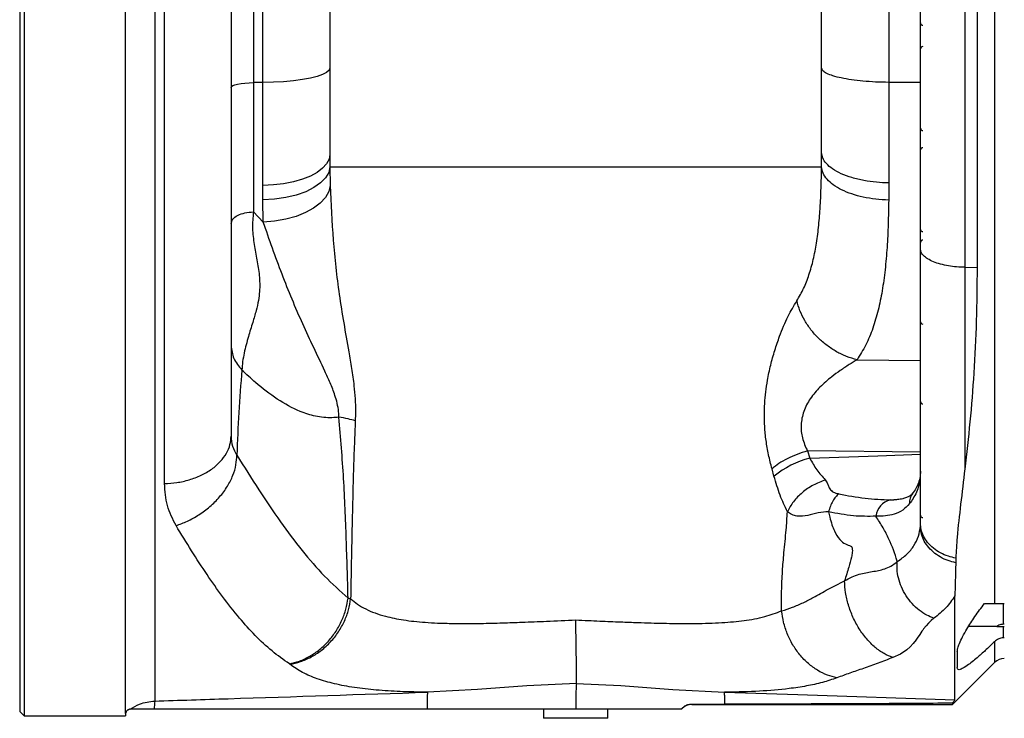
# Model space of a CAD drawing. Extents: x 0 to 4205, y 0 to 2970.
# Tile 26 of 67: x 2818 to 3032, y 617 to 769. Entities that reach past the tile are written whole.
import ezdxf

# ---------------------------------------------------------------- set-up
doc = ezdxf.new("R2010")
doc.units = 0
doc.header["$LTSCALE"] = 5
doc.layers.get('0').update_dxf_attribs({"linetype": 'CONTINUOUS'})

msp = doc.modelspace()

# ---------------------------------------------------------------- linework, layer by layer
at = {"color": 7, "linetype": 'CONTINUOUS'}
for p, q in [((2819.07, 932.72), (2819.07, 617.72)), ((2840.99, 932.72), (2840.99, 618.3)), ((2818.07, 931.72), (2818.07, 618.72)), ((3026.4, 924.9), (3026.4, 715.3)), ((3014.07, 719.34), (3014.07, 880.81)), ((2885.57, 793.27), (2885.57, 758.68)), ((2992.57, 758.73), (2992.57, 793.29)), ((2885.57, 758.68), (2885.57, 739.88)), ((2992.57, 740.35), (2992.57, 758.73)), ((3014.07, 719.83), (3014.07, 720.76)), ((3014.07, 659.69), (3014.07, 719.34)), ((3014.08, 703.44), (3014.07, 703.4)), ((3021.56, 621.27), (3021.56, 643.84)), ((3027.99, 642.22), (3030.2, 642.22)), ((3030.2, 642.22), (3032.32, 642.22)), ((3030.66, 637.22), (3024.53, 637.22)), ((3030.66, 637.22), (3032.32, 637.22)), ((3032.32, 637.71), (3032.07, 637.7)), ((3032.32, 634.76), (3032.07, 634.75)), ((3022.07, 631.76), (3022.07, 628.25)), ((3021.07, 620.22), (3030.2, 629.34)), ((2842.27, 619.22), (2842.12, 619.21)), ((2847.36, 619.22), (2842.27, 619.22)), ((2906.74, 619.22), (2847.36, 619.22)), ((2939.06, 619.22), (2906.74, 619.22)), ((2932.07, 619.22), (2932.07, 617.22)), ((2962, 619.22), (2939.07, 619.22)), ((2946.07, 617.22), (2946.07, 619.22)), ((2962, 619.22), (2962.2, 619.41)), ((2962.07, 619.22), (2962.2, 619.34)), ((2964.32, 620.32), (2971.5, 620.34)), ((2964.32, 620.22), (3021.07, 620.22)), ((3021.07, 620.57), (3021.07, 620.22)), ((2818.07, 618.72), (2819.07, 617.72)), ((2819.07, 617.72), (2841.07, 617.72)), ((2840.99, 618.3), (2841.09, 618.22)), ((2841.09, 618.22), (2841.07, 618.02)), ((2841.07, 618.02), (2841.07, 617.72)), ((2841.16, 618.45), (2841.09, 618.22)), ((2946.07, 617.22), (2932.07, 617.22))]:
    msp.add_line(p, q, dxfattribs=at)
at = {"color": 8, "linetype": 'CONTINUOUS'}
for p, q in [((2847.45, 930.05), (2847.45, 620.96)), ((2849.6, 668.27), (2849.6, 929.81)), ((3030.2, 921.09), (3030.2, 642.22)), ((2868.94, 790.12), (2868.94, 755.53)), ((2870.97, 755.54), (2870.97, 789.38)), ((3007.18, 790.01), (3007.18, 755.58)), ((2870.97, 755.54), (2868.94, 755.53)), ((2868.94, 755.53), (2868.94, 727.39)), ((2870.97, 733.16), (2870.97, 755.54)), ((3014.07, 755.55), (3007.18, 755.58)), ((3007.18, 755.58), (3007.18, 733.7)), ((2885.57, 739.88), (2885.59, 737.22)), ((2992.56, 737.22), (2992.57, 740.35)), ((2885.59, 737.22), (2885.66, 733.17)), ((2885.59, 737.22), (2992.56, 737.22)), ((2870.98, 729.99), (2870.97, 733.16)), ((3007.18, 733.7), (3007.16, 729.97)), ((2871.07, 725.17), (2870.98, 729.99)), ((2868.94, 727.39), (2871.07, 725.17)), ((3023.73, 715.34), (3026.4, 715.3)), ((3023.73, 715.34), (3023.73, 671.46)), ((3000.27, 695.22), (3014.07, 695.05)), ((3014.07, 675.13), (2989.48, 675.39)), ((2989.48, 675.39), (2990, 673.79)), ((2982.2, 669.89), (2981.77, 671.49)), ((3007.55, 664.72), (3008.27, 664.76)), ((3014.06, 659.08), (3014.07, 659.69)), ((3032.07, 642.22), (3032.07, 637.7)), ((3032.07, 637.22), (3032.07, 634.75)), ((3030.2, 633.89), (3030.2, 629.34)), ((2876.87, 628.97), (2876.75, 629.06)), ((2962.2, 619.41), (2962.2, 619.34)), ((2964.32, 620.32), (2964.32, 620.22)), ((2840.99, 618.3), (2841.16, 618.45))]:
    msp.add_line(p, q, dxfattribs=at)
at = {"color": 8, "linetype": 'CONTINUOUS', "flags": 128}
for points in [[(2885.57, 758.68), (2885.4, 758.2), (2884.86, 757.73), (2883.99, 757.28), (2882.8, 756.86), (2881.32, 756.49), (2879.58, 756.17), (2877.63, 755.91), (2875.51, 755.71), (2873.27, 755.59), (2870.97, 755.54)], [(2864.07, 754.48), (2864.17, 754.68), (2864.44, 754.87), (2864.89, 755.05), (2865.49, 755.21), (2866.23, 755.34), (2867.07, 755.44), (2867.99, 755.5), (2868.94, 755.53)], [(2885.57, 739.88), (2885.4, 738.85), (2884.86, 737.84), (2883.99, 736.88), (2882.8, 735.99), (2881.32, 735.19), (2879.58, 734.51), (2877.63, 733.95), (2875.51, 733.53), (2873.27, 733.27), (2870.97, 733.16)], [(2885.59, 737.22), (2885.33, 735.99), (2884.64, 734.81), (2883.55, 733.69), (2882.09, 732.68), (2880.3, 731.79), (2878.24, 731.06), (2875.95, 730.51), (2873.51, 730.14), (2870.98, 729.99)], [(2885.66, 733.17), (2885.33, 731.84), (2884.61, 730.55), (2883.49, 729.33), (2882.03, 728.21), (2880.25, 727.24), (2878.2, 726.42), (2875.95, 725.8), (2873.55, 725.38), (2871.07, 725.17)], [(2990, 673.79), (3004.81, 674.35), (3014.07, 674.71)], [(3017.01, 638.97), (3016.41, 638.48), (3015.83, 637.93), (3015.28, 637.33), (3014.76, 636.67), (3014.57, 636.42), (3014.37, 636.14), (3014.16, 635.82), (3013.93, 635.48), (3013.35, 634.64), (3013.19, 634.41), (3013.15, 634.34), (3013.13, 634.32), (3013.12, 634.31), (3013.12, 634.31), (3013.12, 634.3), (3013.12, 634.3), (3013.12, 634.3), (3013.12, 634.3), (3013.12, 634.3), (3013.12, 634.3), (3013.12, 634.3), (3013.12, 634.3), (3012.46, 633.47), (3011.8, 632.75), (3011.13, 632.15), (3009.7, 631.18), (3008.05, 630.42)], [(2939.2, 624.8), (2928.4, 624.28), (2917.72, 623.48), (2906.83, 622.89), (2906.83, 622.89)], [(2939.19, 624.79), (2948.91, 624.34), (2960.17, 623.51), (2971.4, 622.89), (2971.4, 622.89)], [(2971.4, 622.89), (2987.38, 622.37), (3021.56, 621.27)]]:
    msp.add_lwpolyline(points, dxfattribs=at)
at = {"color": 7, "linetype": 'CONTINUOUS'}
for centre, radius, start, end in [((3014.57, 768.5), 0.5, 179.9816, 270.0184), ((3014.57, 762.86), 0.5, 89.9816, 180.0184), ((3014.58, 745.59), 0.5, 180.0009, 269.9718), ((3014.58, 740.87), 0.5, 90.0282, 179.9991), ((3014.57, 723.6), 0.5, 179.9816, 270.0184), ((3014.58, 720.76), 0.5, 90.0282, 179.9991), ((3014.57, 703.49), 0.5, 179.9816, 270.0184), ((3014.58, 686.13), 0.5, 180.0009, 269.9718), ((3014.57, 661.39), 0.5, 179.9816, 270.0184), ((3032.32, 627.22), 3, 89.985, 135.0121), ((2964.32, 617.22), 3, 89.985, 135.0121)]:
    msp.add_arc(centre, radius, start, end, dxfattribs=at)
at = {"color": 8, "linetype": 'CONTINUOUS'}
for centre, radius, start, end in [((2994.93, 654.22), 20.18, 104.1228, 129.0816), ((3008.38, 660.77), 4.04, 101.9071, 174.2831), ((3014.99, 664.17), 3.3, 141.9696, 184.2873), ((2858.32, 619.54), 10.96, 172.5246, 181.682)]:
    msp.add_arc(centre, radius, start, end, dxfattribs=at)
for points, knots in [([(3023.73, 924.69), (3023.73, 924.72), (3023.73, 925.06), (3023.73, 922.89), (3023.73, 921.77), (3023.73, 918.06), (3023.73, 913.92), (3023.73, 908.38), (3023.73, 901.9), (3023.73, 894.37), (3023.73, 885.91), (3023.73, 876.57), (3023.73, 866.42), (3023.73, 855.55), (3023.73, 844.04), (3023.73, 831.98), (3023.73, 819.48), (3023.73, 806.62), (3023.73, 793.51), (3023.73, 780.26), (3023.73, 766.97), (3023.73, 753.74), (3023.73, 740.68), (3023.73, 727.9), (3023.73, 719.48), (3023.73, 715.34)], [0, 0, 0, 0, 0.000354, 0.004568, 0.014417, 0.029822, 0.05066, 0.076765, 0.107931, 0.143911, 0.184418, 0.229131, 0.277695, 0.329725, 0.384806, 0.442503, 0.502357, 0.563892, 0.626622, 0.690046, 0.753662, 0.816963, 0.879449, 0.940624, 1, 1, 1, 1]), ([(3007.18, 755.58), (3006.23, 755.6), (3004.35, 755.63), (3001.63, 755.82), (2999.13, 756.1), (2996.95, 756.48), (2995.14, 756.93), (2993.82, 757.45), (2992.84, 757.97), (2992.65, 758.51), (2992.57, 758.73)], [0, 0, 0, 0, 0.1864021, 0.365296, 0.530384, 0.6759882, 0.7973775, 0.8912527, 0.9568273, 1, 1, 1, 1]), ([(3007.18, 733.7), (3006.29, 733.73), (3004.47, 733.79), (3001.78, 734.17), (2999.21, 734.78), (2996.91, 735.61), (2995.01, 736.64), (2993.63, 737.8), (2992.74, 739.05), (2992.63, 739.94), (2992.57, 740.35)], [0, 0, 0, 0, 0.156009, 0.315943, 0.471995, 0.616035, 0.741467, 0.845278, 0.929283, 1, 1, 1, 1]), ([(2987.17, 708.06), (2987.69, 708.95), (2988.74, 710.75), (2989.9, 713.78), (2990.81, 717.09), (2991.5, 720.7), (2991.98, 724.54), (2992.42, 730.07), (2992.5, 734.32), (2992.56, 737.22)], [0, 0, 0, 0, 0.101917, 0.208283, 0.323878, 0.445246, 0.575214, 0.710484, 1, 1, 1, 1]), ([(3007.16, 729.97), (3006.22, 730.01), (3004.35, 730.1), (3001.66, 730.56), (2999.17, 731.23), (2996.98, 732.12), (2995.15, 733.19), (2993.77, 734.41), (2992.8, 735.75), (2992.64, 736.75), (2992.56, 737.22)], [0, 0, 0, 0, 0.162216, 0.319522, 0.467767, 0.603468, 0.724141, 0.828877, 0.919206, 1, 1, 1, 1]), ([(2885.66, 733.17), (2885.83, 729.2), (2886.16, 721.27), (2887.28, 711.29), (2888.57, 703.21), (2889.53, 697.85), (2890.32, 693.3), (2890.79, 689.89), (2891.07, 686.75), (2891.16, 684.21), (2891.11, 682.61), (2891.09, 681.96)], [0, 0, 0, 0, 0.2309354, 0.4618222, 0.5835302, 0.7070942, 0.7787312, 0.8522887, 0.9068815, 0.9621757, 1, 1, 1, 1]), ([(3007.16, 729.97), (3007.13, 728.22), (3007.07, 724.79), (3006.83, 719.73), (3006.42, 714.88), (3005.8, 710.31), (3004.94, 706.05), (3003.77, 702.11), (3002.3, 698.46), (3000.93, 696.29), (3000.27, 695.22)], [0, 0, 0, 0, 0.146346, 0.286675, 0.423159, 0.552419, 0.672475, 0.785576, 0.895364, 1, 1, 1, 1]), ([(2864.07, 724.84), (2864.17, 725.18), (2864.37, 725.97), (2865.59, 726.73), (2867.12, 727.27), (2868.31, 727.35), (2868.94, 727.39)], [0, 0, 0, 0, 0.173689, 0.398679, 0.681451, 1, 1, 1, 1]), ([(2868.94, 727.39), (2868.83, 726.19), (2868.6, 723.82), (2869.09, 720.33), (2869.72, 716.96), (2870.27, 713.56), (2870.36, 710.6), (2870.02, 708.04), (2869.51, 705.79), (2868.72, 703.18), (2867.77, 700.13), (2867.02, 697.28), (2866.56, 694.84), (2866.46, 693.6), (2866.41, 692.99)], [0, 0, 0, 0, 0.103176, 0.203162, 0.300931, 0.397658, 0.497568, 0.553797, 0.618603, 0.695242, 0.787284, 0.893003, 0.947408, 1, 1, 1, 1]), ([(2887.54, 682.73), (2887.52, 683.12), (2887.48, 684.14), (2887.19, 685.73), (2886.59, 687.84), (2885.69, 690.17), (2884.09, 693.62), (2882.05, 697.87), (2878.78, 704.84), (2875.02, 713.91), (2872.4, 721.38), (2871.07, 725.17)], [0, 0, 0, 0, 0.025756, 0.066751, 0.10622, 0.169803, 0.230487, 0.355935, 0.479605, 0.736569, 1, 1, 1, 1]), ([(3023.73, 715.34), (3023.13, 715.36), (3021.93, 715.4), (3020.16, 715.63), (3018.46, 715.99), (3016.94, 716.49), (3015.69, 717.11), (3014.78, 717.8), (3014.19, 718.55), (3014.11, 719.09), (3014.07, 719.34)], [0, 0, 0, 0, 0.15983, 0.323153, 0.48179, 0.627187, 0.752406, 0.854142, 0.934268, 1, 1, 1, 1]), ([(2981.77, 671.49), (2981.5, 672.51), (2980.98, 674.55), (2980.45, 677.63), (2980.08, 681.34), (2980.09, 685.74), (2980.64, 690.2), (2981.45, 694.05), (2982.34, 697.25), (2983.57, 700.81), (2985.07, 704.48), (2986.52, 706.95), (2987.17, 708.06)], [0, 0, 0, 0, 0.083596, 0.16564, 0.246482, 0.377683, 0.511946, 0.601097, 0.688241, 0.773535, 0.898593, 1, 1, 1, 1]), ([(3000.27, 695.22), (2999.5, 695.44), (2997.96, 695.88), (2995.78, 696.95), (2993.72, 698.29), (2991.85, 699.9), (2990.21, 701.73), (2988.86, 703.73), (2987.8, 705.84), (2987.38, 707.33), (2987.17, 708.06)], [0, 0, 0, 0, 0.123405, 0.249615, 0.377515, 0.505884, 0.633432, 0.758958, 0.881399, 1, 1, 1, 1]), ([(2864.07, 698.3), (2864.19, 697.35), (2864.44, 695.35), (2865.74, 693.79), (2866.41, 692.99)], [0, 0, 0, 0, 0.478546, 1, 1, 1, 1]), ([(3000.27, 695.22), (2999.7, 694.88), (2998.47, 694.13), (2996.62, 692.9), (2994.45, 691.32), (2992.18, 689.35), (2990.03, 686.86), (2988.57, 684.07), (2987.97, 681.11), (2988.24, 678.12), (2989.06, 676.32), (2989.48, 675.39)], [0, 0, 0, 0, 0.078234, 0.171621, 0.262751, 0.397385, 0.52634, 0.650841, 0.766225, 0.880236, 1, 1, 1, 1]), ([(2866.41, 692.99), (2866.17, 689.92), (2865.68, 683.76), (2865.44, 677.59), (2865.32, 674.49)], [0, 0, 0, 0, 0.498401, 1, 1, 1, 1]), ([(2887.54, 682.73), (2887.03, 682.68), (2885.33, 682.51), (2882.45, 682.81), (2878.39, 684.11), (2873.98, 686.59), (2869.85, 689.81), (2867.4, 692.07), (2866.41, 692.99)], [0, 0, 0, 0, 0.062807, 0.211079, 0.353702, 0.588246, 0.833116, 1, 1, 1, 1]), ([(2889.53, 643.36), (2889.41, 647.65), (2889.16, 656.33), (2888.64, 669.46), (2887.91, 678.28), (2887.54, 682.73)], [0, 0, 0, 0, 0.32655, 0.660408, 1, 1, 1, 1]), ([(2891.09, 681.96), (2890.58, 682.1), (2889.41, 682.41), (2888.21, 682.62), (2887.54, 682.73)], [0, 0, 0, 0, 0.43857, 1, 1, 1, 1]), ([(2891.09, 681.96), (2891.02, 680.32), (2890.87, 676.7), (2890.68, 670.78), (2890.49, 663.86), (2890.34, 656.73), (2890.2, 649.74), (2890.12, 645.38), (2890.08, 643.23)], [0, 0, 0, 0, 0.127419, 0.280359, 0.458827, 0.662839, 0.833019, 1, 1, 1, 1]), ([(2849.6, 668.28), (2850.49, 668.33), (2852.31, 668.44), (2854.99, 669.05), (2857.56, 670.01), (2859.86, 671.33), (2861.74, 672.96), (2863.1, 674.78), (2863.92, 676.7), (2864.03, 678.01), (2864.07, 678.63)], [0, 0, 0, 0, 0.137068, 0.279004, 0.420801, 0.557284, 0.684332, 0.799932, 0.90446, 1, 1, 1, 1]), ([(2864.07, 678.63), (2864.12, 677.88), (2864.21, 676.4), (2864.96, 675.12), (2865.32, 674.49)], [0, 0, 0, 0, 0.5116, 1, 1, 1, 1]), ([(2989.48, 675.39), (2988.72, 675.15), (2987.23, 674.68), (2985.14, 673.74), (2983.29, 672.72), (2982.25, 671.88), (2981.77, 671.49)], [0, 0, 0, 0, 0.274067, 0.54023, 0.785793, 1, 1, 1, 1]), ([(2852.09, 659.15), (2852.92, 659.45), (2854.65, 660.07), (2857.13, 661.47), (2859.5, 663.23), (2861.6, 665.31), (2863.3, 667.61), (2864.5, 669.97), (2865.22, 672.28), (2865.29, 673.79), (2865.32, 674.49)], [0, 0, 0, 0, 0.12293, 0.255713, 0.394212, 0.533055, 0.666672, 0.790483, 0.901772, 1, 1, 1, 1]), ([(2865.32, 674.49), (2866.91, 671.96), (2869.98, 667.05), (2874.67, 660.08), (2879.39, 653.78), (2884.22, 648.13), (2887.79, 644.93), (2889.53, 643.36)], [0, 0, 0, 0, 0.226687, 0.438487, 0.63683, 0.822763, 1, 1, 1, 1]), ([(2990, 673.79), (2990.48, 672.93), (2991.43, 671.24), (2992.73, 669.8), (2993.36, 669.09)], [0, 0, 0, 0, 0.508825, 1, 1, 1, 1]), ([(3014.07, 671.02), (3014.01, 669.97), (3013.87, 667.88), (3012.84, 665.5), (3011.96, 664.29), (3011.7, 663.92)], [0, 0, 0, 0, 0.410561, 0.823231, 1, 1, 1, 1]), ([(2985.11, 662.16), (2984.56, 663.35), (2983.4, 665.85), (2982.62, 668.49), (2982.2, 669.89)], [0, 0, 0, 0, 0.472317, 1, 1, 1, 1]), ([(2993.36, 669.09), (2992.47, 668.74), (2990.68, 668.04), (2988.34, 666.39), (2986.37, 664.47), (2985.52, 662.91), (2985.11, 662.16)], [0, 0, 0, 0, 0.259573, 0.520659, 0.77087, 1, 1, 1, 1]), ([(2993.36, 669.09), (2993.56, 668.81), (2993.76, 668.54), (2993.89, 668.18), (2994, 667.89), (2994.2, 667.28), (2994.76, 666.61), (2995.53, 666.23), (2996.03, 666.12), (2996.3, 666.06)], [0, 0, 0, 0, 0.2223799, 0.2263091, 0.2537339, 0.4295497, 0.657474, 0.8132165, 1, 1, 1, 1]), ([(2852.09, 659.15), (2851.37, 660.57), (2849.9, 663.44), (2849.7, 666.65), (2849.6, 668.27)], [0, 0, 0, 0, 0.4953409, 1, 1, 1, 1]), ([(2996.3, 666.06), (2996.07, 665.85), (2995.55, 665.39), (2994.95, 664.45), (2994.43, 663.36), (2994.2, 662.55), (2994.08, 662.15)], [0, 0, 0, 0, 0.204837, 0.451307, 0.723873, 1, 1, 1, 1]), ([(2996.3, 666.06), (2998.21, 665.69), (3001.93, 664.98), (3005.71, 664.81), (3007.55, 664.72)], [0, 0, 0, 0, 0.513061, 1, 1, 1, 1]), ([(2983.87, 640.59), (2983.86, 642.02), (2983.83, 644.9), (2984.02, 649.11), (2984.38, 653.55), (2984.86, 657.86), (2985.04, 660.85), (2985.11, 662.16)], [0, 0, 0, 0, 0.198951, 0.398718, 0.58489, 0.81669, 1, 1, 1, 1]), ([(2994.08, 662.15), (2993.32, 662.1), (2991.77, 662.01), (2989.56, 661.28), (2987.59, 661.08), (2986.05, 661.48), (2985.42, 661.94), (2985.11, 662.16)], [0, 0, 0, 0, 0.2455766, 0.4978984, 0.7496873, 0.8755771, 1, 1, 1, 1]), ([(3004.36, 661.17), (3002.74, 661.15), (2999.28, 661.11), (2995.88, 661.79), (2994.08, 662.15)], [0, 0, 0, 0, 0.468255, 1, 1, 1, 1]), ([(2994.09, 662.15), (2994.16, 661.76), (2994.34, 660.8), (2994.77, 659.4), (2995.45, 657.73), (2996.29, 656.2), (2997.46, 655.23), (2998.33, 654.91), (2998.87, 654.78), (2999.17, 654.41), (2999.28, 653.93), (2999.26, 653.2), (2999, 651.9), (2998.41, 649.82), (2997.86, 648.11), (2997.54, 647.1)], [0, 0, 0, 0, 0.068836, 0.169054, 0.253402, 0.380832, 0.469166, 0.506979, 0.542447, 0.561402, 0.586767, 0.625412, 0.687506, 0.815997, 1, 1, 1, 1]), ([(3011.7, 663.92), (3011.23, 663.42), (3010.28, 662.4), (3008.39, 661.57), (3006.39, 661.18), (3005.06, 661.17), (3004.36, 661.17)], [0, 0, 0, 0, 0.251517, 0.508093, 0.742705, 1, 1, 1, 1]), ([(3009.04, 651.32), (3009.03, 651.36), (3008.52, 653.02), (3007.59, 655.53), (3005.96, 658.76), (3004.9, 660.35), (3004.36, 661.17)], [0, 0, 0, 0, 0.011656, 0.475928, 0.730708, 1, 1, 1, 1]), ([(2876.75, 629.06), (2875.47, 629.96), (2872.84, 631.84), (2869.25, 635.23), (2865.67, 639.21), (2862.2, 643.65), (2858.75, 648.56), (2855.41, 653.73), (2853.21, 657.32), (2852.09, 659.15)], [0, 0, 0, 0, 0.119828, 0.247251, 0.376697, 0.529056, 0.678165, 0.835465, 1, 1, 1, 1]), ([(3009.04, 651.32), (3009.76, 651.83), (3011.14, 652.81), (3012.71, 654.71), (3013.76, 656.81), (3013.96, 658.32), (3014.06, 659.08)], [0, 0, 0, 0, 0.2759446, 0.5268654, 0.7625375, 1, 1, 1, 1]), ([(3021.75, 651.05), (3021.2, 651.19), (3020.03, 651.48), (3018.36, 652.27), (3016.83, 653.34), (3015.58, 654.64), (3014.69, 656.08), (3014.15, 657.58), (3014.09, 658.59), (3014.06, 659.08)], [0, 0, 0, 0, 0.142075, 0.300878, 0.457381, 0.607383, 0.748207, 0.87896, 1, 1, 1, 1]), ([(3021.77, 652.05), (3021.22, 652.17), (3020.06, 652.44), (3018.4, 653.16), (3016.87, 654.17), (3015.61, 655.41), (3014.72, 656.79), (3014.17, 658.24), (3014.11, 659.22), (3014.07, 659.69)], [0, 0, 0, 0, 0.143366, 0.303626, 0.46059, 0.610227, 0.750139, 0.879784, 1, 1, 1, 1]), ([(2997.54, 647.1), (2998.08, 647.42), (2999.09, 648.01), (3001.13, 648.74), (3003.54, 649.13), (3005.91, 649.52), (3007.74, 650.33), (3008.59, 650.98), (3009.04, 651.32)], [0, 0, 0, 0, 0.151004, 0.283878, 0.519988, 0.742666, 0.862288, 1, 1, 1, 1]), ([(3017.01, 638.97), (3016.48, 639.19), (3015.34, 639.64), (3013.74, 640.73), (3012.23, 642.14), (3010.92, 643.85), (3009.9, 645.75), (3009.25, 647.69), (3008.93, 649.56), (3009, 650.76), (3009.04, 651.32)], [0, 0, 0, 0, 0.109847, 0.232505, 0.365298, 0.503481, 0.641088, 0.772304, 0.892713, 1, 1, 1, 1]), ([(2983.87, 640.59), (2984.67, 640.84), (2986.27, 641.34), (2988.55, 642.34), (2991.11, 643.67), (2994.04, 645.37), (2996.34, 646.51), (2997.54, 647.1)], [0, 0, 0, 0, 0.165707, 0.330606, 0.491963, 0.735644, 1, 1, 1, 1]), ([(3008.06, 630.43), (3007.41, 630.69), (3006.04, 631.27), (3004.12, 632.66), (3002.29, 634.48), (3000.67, 636.7), (2999.33, 639.21), (2998.35, 641.85), (2997.72, 644.5), (2997.6, 646.26), (2997.54, 647.1)], [0, 0, 0, 0, 0.100817, 0.214027, 0.33868, 0.471963, 0.609568, 0.746469, 0.877861, 1, 1, 1, 1]), ([(2876.75, 629.06), (2877.49, 629.24), (2879.03, 629.61), (2881.25, 630.68), (2883.39, 632.14), (2885.32, 633.99), (2886.96, 636.15), (2888.23, 638.5), (2889.12, 640.91), (2889.4, 642.56), (2889.53, 643.36)], [0, 0, 0, 0, 0.11182, 0.23201, 0.359079, 0.49065, 0.62366, 0.754804, 0.881041, 1, 1, 1, 1]), ([(2876.87, 628.97), (2877.64, 629.14), (2879.24, 629.48), (2881.55, 630.52), (2883.77, 631.96), (2885.78, 633.81), (2887.48, 635.96), (2888.78, 638.32), (2889.69, 640.76), (2889.95, 642.42), (2890.08, 643.23)], [0, 0, 0, 0, 0.113621, 0.235189, 0.363062, 0.494786, 0.627321, 0.757482, 0.88243, 1, 1, 1, 1]), ([(2889.53, 643.37), (2889.63, 643.34), (2889.81, 643.3), (2889.99, 643.25), (2890.08, 643.23)], [0, 0, 0, 0, 0.517468, 1, 1, 1, 1]), ([(2890.08, 643.23), (2890.58, 642.82), (2891.6, 641.98), (2893.4, 640.96), (2895.44, 640.08), (2897.53, 639.44), (2899.61, 638.95), (2901.67, 638.59), (2903.93, 638.3), (2906.39, 638.08), (2908.64, 637.95), (2910.66, 637.89), (2912.42, 637.85), (2914.31, 637.83), (2916.33, 637.84), (2918.49, 637.86), (2920.79, 637.91), (2923.77, 637.99), (2927.75, 638.13), (2933.04, 638.34), (2936.94, 638.52), (2939.07, 638.61)], [0, 0, 0, 0, 0.038316, 0.079157, 0.123343, 0.171543, 0.20966, 0.251263, 0.296601, 0.345862, 0.399202, 0.431756, 0.466844, 0.504552, 0.544944, 0.588066, 0.633949, 0.682601, 0.76647, 0.872295, 1, 1, 1, 1]), ([(3021.56, 643.84), (3020.94, 642.94), (3019.67, 641.1), (3017.91, 639.69), (3017.01, 638.97)], [0, 0, 0, 0, 0.486208, 1, 1, 1, 1]), ([(2939.07, 638.61), (2939.97, 638.57), (2941.71, 638.49), (2944.23, 638.38), (2946.57, 638.28), (2948.73, 638.2), (2950.7, 638.12), (2952.93, 638.04), (2955.41, 637.96), (2958.12, 637.89), (2960.62, 637.85), (2962.9, 637.83), (2965.36, 637.84), (2967.99, 637.89), (2970.78, 638.02), (2973.31, 638.21), (2976.44, 638.57), (2980, 639.16), (2982.65, 640.14), (2983.87, 640.59)], [0, 0, 0, 0, 0.059941, 0.115907, 0.167819, 0.215623, 0.259326, 0.298949, 0.364042, 0.424202, 0.479463, 0.529931, 0.575726, 0.643143, 0.704888, 0.761143, 0.81217, 0.91398, 1, 1, 1, 1]), ([(2995.9, 626.03), (2995.2, 626.2), (2993.73, 626.56), (2991.62, 627.63), (2989.6, 629.11), (2987.77, 631), (2986.23, 633.2), (2985.05, 635.6), (2984.23, 638.08), (2983.99, 639.77), (2983.87, 640.59)], [0, 0, 0, 0, 0.107693, 0.224317, 0.348968, 0.479674, 0.613528, 0.747063, 0.876851, 1, 1, 1, 1]), ([(3008.05, 630.42), (3006.98, 630.02), (3004.86, 629.22), (3001.74, 628.09), (2998.74, 627.07), (2996.83, 626.37), (2995.9, 626.03)], [0, 0, 0, 0, 0.2641611, 0.5274921, 0.7694001, 1, 1, 1, 1]), ([(2906.83, 622.89), (2905.82, 622.9), (2903.83, 622.93), (2900.11, 623.06), (2895.8, 623.31), (2891.01, 623.84), (2886.71, 624.63), (2882.92, 625.71), (2879.62, 627.07), (2877.76, 628.35), (2876.87, 628.97)], [0, 0, 0, 0, 0.09718, 0.19197, 0.360052, 0.514883, 0.657231, 0.782135, 0.895432, 1, 1, 1, 1]), ([(2995.9, 626.03), (2994.86, 625.67), (2992.7, 624.94), (2989.21, 624.2), (2984.64, 623.52), (2978.87, 623.06), (2974.16, 622.92), (2971.6, 622.89), (2971.4, 622.89)], [0, 0, 0, 0, 0.132185, 0.275343, 0.430634, 0.690847, 0.975663, 1, 1, 1, 1]), ([(2847.45, 620.96), (2852.78, 621.14), (2872.57, 621.78), (2892.36, 622.42), (2906.82, 622.89)], [0, 0, 0, 0, 0.2692109, 1, 1, 1, 1]), ([(2906.83, 622.89), (2906.8, 622.63), (2906.71, 621.79), (2906.74, 620.56), (2906.74, 619.59), (2906.74, 619.22)], [0, 0, 0, 0, 0.210902, 0.691063, 1, 1, 1, 1]), ([(2971.5, 620.34), (2971.5, 620.35), (2971.5, 620.94), (2971.52, 621.79), (2971.43, 622.63), (2971.4, 622.89)], [0, 0, 0, 0, 0.004201, 0.695804, 1, 1, 1, 1]), ([(2842.12, 619.21), (2842.79, 619.61), (2844.42, 620.6), (2846.33, 620.83), (2847.45, 620.96)], [0, 0, 0, 0, 0.410421, 1, 1, 1, 1])]:
    msp.add_open_spline(points, degree=3, knots=knots, dxfattribs=at)
at = {"color": 7, "linetype": 'CONTINUOUS'}
for points, knots in [([(2864.07, 914.9), (2864.07, 914.91), (2864.07, 914.97), (2864.07, 913.82), (2864.07, 913.21), (2864.07, 909.97), (2864.07, 906.34), (2864.07, 901.19), (2864.07, 895.04), (2864.07, 887.76), (2864.07, 879.5), (2864.07, 870.31), (2864.07, 860.26), (2864.07, 849.44), (2864.07, 837.97), (2864.07, 825.94), (2864.07, 813.45), (2864.07, 800.61), (2864.07, 787.55), (2864.07, 774.39), (2864.07, 761.23), (2864.07, 748.19), (2864.07, 735.39), (2864.07, 722.96), (2864.07, 710.99), (2864.07, 699.59), (2864.07, 688.86), (2864.07, 681.95), (2864.07, 678.63)], [0, 0, 0, 0, 0.000009, 0.000866, 0.007009, 0.018416, 0.034922, 0.05636, 0.082586, 0.113459, 0.148583, 0.187568, 0.230166, 0.276134, 0.324903, 0.375917, 0.428855, 0.483411, 0.538924, 0.594745, 0.650531, 0.705952, 0.760348, 0.813074, 0.863811, 0.912249, 0.957829, 1, 1, 1, 1]), ([(3026.4, 715.3), (3026.36, 711.42), (3026.3, 703.76), (3025.74, 692.55), (3024.9, 681.81), (3024.11, 674.86), (3023.73, 671.45)], [0, 0, 0, 0, 0.264624, 0.522708, 0.765749, 1, 1, 1, 1]), ([(3023.73, 671.46), (3023.42, 668.9), (3022.84, 663.94), (3022.07, 657.48), (3021.85, 653.56), (3021.77, 652.05)], [0, 0, 0, 0, 0.396377, 0.767383, 1, 1, 1, 1]), ([(3013.85, 669.23), (3013.82, 669.07), (3013.71, 668.46), (3013.24, 667.49), (3012.75, 666.65), (3012.41, 666.27), (3012.37, 666.23)], [0, 0, 0, 0, 0.145065, 0.549212, 0.945083, 1, 1, 1, 1]), ([(3012.39, 666.23), (3012.33, 666.15), (3012.14, 665.89), (3011.68, 665.54), (3011.01, 665.19), (3010.11, 664.93), (3009.18, 664.78), (3008.53, 664.76), (3008.27, 664.76)], [0, 0, 0, 0, 0.067334, 0.209162, 0.379091, 0.567756, 0.827635, 1, 1, 1, 1]), ([(3021.77, 652.05), (3021.77, 651.96), (3021.76, 651.78), (3021.76, 651.45), (3021.75, 651.2), (3021.75, 651.05)], [0, 0, 0, 0, 0.267146, 0.532364, 1, 1, 1, 1]), ([(3021.75, 651.05), (3021.72, 649.81), (3021.66, 647.41), (3021.6, 645.01), (3021.56, 643.84)], [0, 0, 0, 0, 0.514047, 1, 1, 1, 1]), ([(3022.07, 631.76), (3022.11, 632.01), (3022.18, 632.6), (3022.61, 633.67), (3023.27, 635.06), (3024.4, 637.02), (3025.96, 639.45), (3027.29, 641.26), (3027.99, 642.22)], [0, 0, 0, 0, 0.0625655, 0.1479633, 0.2836054, 0.4427194, 0.707621, 1, 1, 1, 1]), ([(2939.2, 624.8), (2939.21, 625.24), (2939.23, 626.34), (2939.22, 628.22), (2939.2, 630.56), (2939.16, 633.17), (2939.11, 635.88), (2939.09, 637.71), (2939.07, 638.61)], [0, 0, 0, 0, 0.096335, 0.237453, 0.410255, 0.603334, 0.803859, 1, 1, 1, 1]), ([(3032.07, 637.7), (3031.74, 637.64), (3031.24, 637.55), (3030.81, 637.3), (3030.66, 637.22)], [0, 0, 0, 0, 0.670704, 1, 1, 1, 1]), ([(3032.07, 634.75), (3031.74, 634.69), (3031.04, 634.57), (3030.48, 634.13), (3030.2, 633.89)], [0, 0, 0, 0, 0.480543, 1, 1, 1, 1]), ([(3030.2, 633.89), (3029.6, 633.32), (3028.44, 632.19), (3026.59, 630.52), (3024.79, 629.04), (3023.52, 628.19), (3022.3, 627.6), (3022.13, 628.08), (3022.07, 628.25)], [0, 0, 0, 0, 0.236056, 0.460956, 0.716358, 0.871563, 0.956523, 1, 1, 1, 1]), ([(2939.2, 624.8), (2939.17, 624.39), (2939.11, 623.41), (2939.08, 621.72), (2939.06, 620.27), (2939.06, 619.39), (2939.06, 619.22)], [0, 0, 0, 0, 0.217869, 0.528602, 0.90609, 1, 1, 1, 1]), ([(2842.12, 619.21), (2842.04, 619.19), (2841.9, 619.17), (2841.75, 619.1), (2841.66, 619.05), (2841.6, 619.01), (2841.57, 618.98), (2841.53, 618.96), (2841.5, 618.93), (2841.47, 618.91), (2841.43, 618.87), (2841.35, 618.79), (2841.25, 618.65), (2841.19, 618.52), (2841.16, 618.45)], [0, 0, 0, 0, 0.183038, 0.326205, 0.394956, 0.429894, 0.474144, 0.502987, 0.533597, 0.559748, 0.598503, 0.670582, 0.828355, 1, 1, 1, 1]), ([(2962.2, 619.41), (2962.47, 619.64), (2962.97, 620.06), (2963.74, 620.29), (2964.18, 620.31), (2964.32, 620.32)], [0, 0, 0, 0, 0.446407, 0.822105, 1, 1, 1, 1]), ([(2971.5, 620.34), (2976.69, 620.36), (2987.56, 620.39), (3004.08, 620.45), (3015.41, 620.53), (3021.07, 620.57)], [0, 0, 0, 0, 0.314178, 0.657359, 1, 1, 1, 1]), ([(3021.07, 620.57), (3021.25, 620.75), (3021.46, 620.96), (3021.55, 621.23), (3021.56, 621.27)], [0, 0, 0, 0, 0.8696786, 1, 1, 1, 1])]:
    msp.add_open_spline(points, degree=3, knots=knots, dxfattribs=at)

doc.saveas('drawing.dxf')
